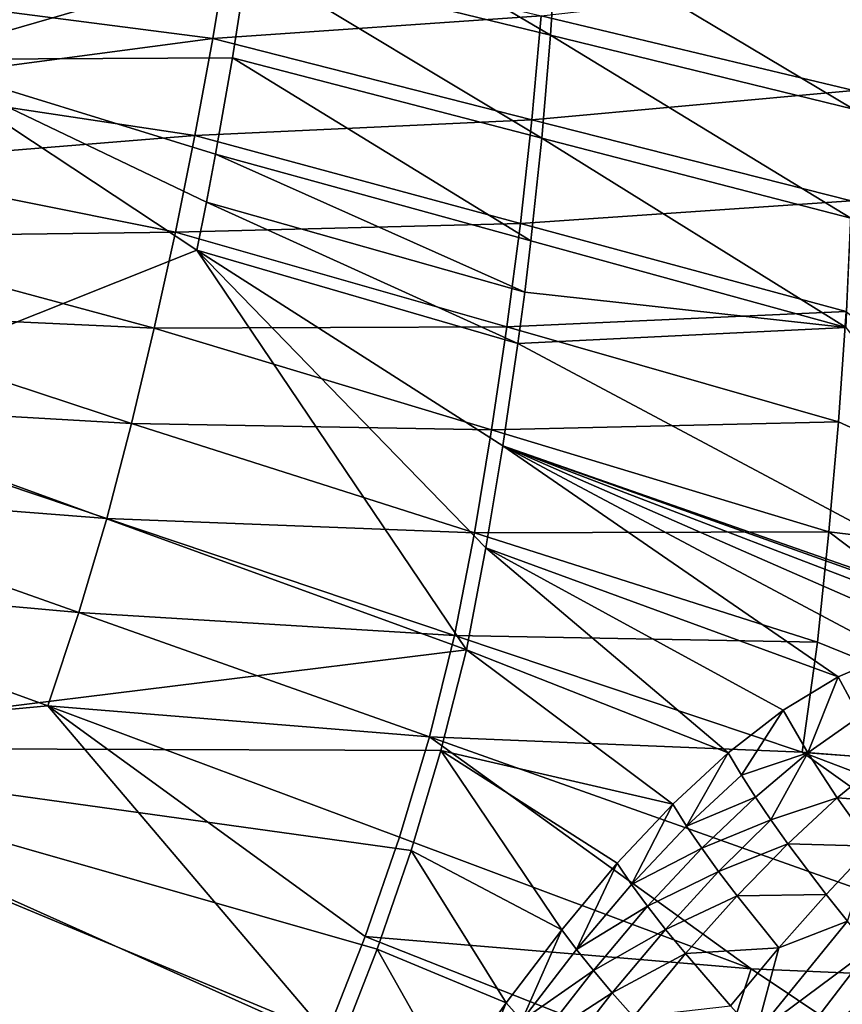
# Model space of a CAD drawing. Header units: metres. Extents: x -1501 to 0, y -1015 to 0.
# Tile 80 of 110: x -282 to -133, y -660 to -482. Entities that reach past the tile are written whole.
import ezdxf

# ---------------------------------------------------------------- set-up
doc = ezdxf.new("R2010")
doc.units = ezdxf.units.M

msp = doc.modelspace()

# ---------------------------------------------------------------- linework, layer by layer
at = {"layer": 'None'}
for points in [[(-291.349487, -446.146271, -387.795197), (-301.921173, -488.732391, -388.515381), (-240.587006, -470.991364, -292.652283)], [(-185.858185, -484.356689, -195.101532), (-238.168243, -453.488159, -292.652283), (-240.587006, -470.991364, -292.652283)], [(-185.858185, -484.356689, -195.101532), (-184.647034, -465.740631, -195.101532), (-238.168243, -453.488159, -292.652283)], [(-131.129364, -497.721985, -97.550766), (-184.647034, -465.740631, -195.101532), (-185.858185, -484.356689, -195.101532)], [(-131.129364, -497.721985, -97.550766), (-131.125824, -477.993103, -97.550766), (-184.647034, -465.740631, -195.101532)], [(-306.138794, -477.265167, -406), (-244.006195, -467.402679, -305.511078), (-246.893692, -484.983063, -305.53952)], [(-246.893692, -484.983063, -305.53952), (-244.006195, -467.402679, -305.511078), (-187.532166, -480.87381, -204.600037)], [(-301.921173, -488.732391, -388.515381), (-243.325302, -488.451172, -292.652283), (-240.587006, -470.991364, -292.652283)], [(-240.587006, -470.991364, -292.652283), (-243.325302, -488.451172, -292.652283), (-187.443985, -502.956177, -195.101532)], [(-187.443985, -502.956177, -195.101532), (-185.858185, -484.356689, -195.101532), (-240.587006, -470.991364, -292.652283)], [(-187.532166, -480.87381, -204.600037), (-131.067444, -474.392334, -103.653313), (-131.070282, -494.363617, -103.684708)], [(-310.547516, -493.386932, -406), (-306.138794, -477.265167, -406), (-246.893692, -484.983063, -305.53952)], [(-246.893692, -484.983063, -305.53952), (-187.532166, -480.87381, -204.600037), (-189.203171, -499.649902, -204.629059)], [(-189.203171, -499.649902, -204.629059), (-187.532166, -480.87381, -204.600037), (-131.070282, -494.363617, -103.684708)], [(-310.547516, -493.386932, -406), (-246.893692, -484.983063, -305.53952), (-250.108063, -502.500244, -305.566467)], [(-250.108063, -502.500244, -305.566467), (-246.893692, -484.983063, -305.53952), (-189.203171, -499.649902, -204.629059)], [(-131.562668, -517.461182, -97.550766), (-185.858185, -484.356689, -195.101532), (-187.443985, -502.956177, -195.101532)], [(-131.562668, -517.461182, -97.550766), (-131.129364, -497.721985, -97.550766), (-185.858185, -484.356689, -195.101532)], [(-249.753784, -523.210144, -292.652283), (-301.921173, -488.732391, -388.515381), (-321.174866, -551.718262, -389.452789)], [(-246.3815, -505.859924, -292.652283), (-243.325302, -488.451172, -292.652283), (-301.921173, -488.732391, -388.515381)], [(-248.028259, -514.542847, -292.652283), (-301.921173, -488.732391, -388.515381), (-249.753784, -523.210144, -292.652283)], [(-248.028259, -514.542847, -292.652283), (-246.3815, -505.859924, -292.652283), (-301.921173, -488.732391, -388.515381)], [(-246.3815, -505.859924, -292.652283), (-189.403839, -521.532227, -195.101532), (-243.325302, -488.451172, -292.652283)], [(-243.325302, -488.451172, -292.652283), (-189.403839, -521.532227, -195.101532), (-187.443985, -502.956177, -195.101532)], [(-314.707947, -507.74234, -406), (-310.547516, -493.386932, -406), (-250.108063, -502.500244, -305.566467)], [(-189.203171, -499.649902, -204.629059), (-131.070282, -494.363617, -103.684708), (-131.524384, -514.3349, -103.714508)], [(-250.108063, -502.500244, -305.566467), (-189.203171, -499.649902, -204.629059), (-191.269867, -518.388245, -204.656418)], [(-191.269867, -518.388245, -204.656418), (-189.203171, -499.649902, -204.629059), (-131.524384, -514.3349, -103.714508)], [(-314.707947, -507.74234, -406), (-250.108063, -502.500244, -305.566467), (-253.643524, -519.945251, -305.592072)], [(-253.643524, -519.945251, -305.592072), (-250.108063, -502.500244, -305.566467), (-191.269867, -518.388245, -204.656418)], [(-187.443985, -502.956177, -195.101532), (-189.403839, -521.532227, -195.101532), (-132.426163, -537.204529, -97.550766)], [(-132.426163, -537.204529, -97.550766), (-131.562668, -517.461182, -97.550766), (-187.443985, -502.956177, -195.101532)], [(-248.028259, -514.542847, -292.652283), (-190.523819, -530.809387, -195.101532), (-246.3815, -505.859924, -292.652283)], [(-190.523819, -530.809387, -195.101532), (-189.403839, -521.532227, -195.101532), (-246.3815, -505.859924, -292.652283)], [(-318.68457, -520.793213, -406), (-314.707947, -507.74234, -406), (-253.643524, -519.945251, -305.592072)], [(-191.269867, -518.388245, -204.656418), (-131.524384, -514.3349, -103.714508), (-132.443207, -534.294067, -103.742409)], [(-191.737076, -540.078064, -195.101532), (-248.028259, -514.542847, -292.652283), (-249.753784, -523.210144, -292.652283)], [(-190.523819, -530.809387, -195.101532), (-248.028259, -514.542847, -292.652283), (-191.737076, -540.078064, -195.101532)], [(-253.643524, -519.945251, -305.592072), (-191.269867, -518.388245, -204.656418), (-193.724319, -537.081543, -204.682312)], [(-193.724319, -537.081543, -204.682312), (-191.269867, -518.388245, -204.656418), (-132.443207, -534.294067, -103.742409)], [(-322.999939, -534.307617, -406), (-318.68457, -520.793213, -406), (-257.462189, -537.312866, -305.617218)], [(-318.68457, -520.793213, -406), (-253.643524, -519.945251, -305.592072), (-257.462189, -537.312866, -305.617218)], [(-257.462189, -537.312866, -305.617218), (-253.643524, -519.945251, -305.592072), (-193.724319, -537.081543, -204.682312)], [(-189.403839, -521.532227, -195.101532), (-190.523819, -530.809387, -195.101532), (-132.426163, -537.204529, -97.550766)], [(-249.753784, -523.210144, -292.652283), (-321.174866, -551.718262, -389.452789), (-201.021072, -595.459717, -195.101532)], [(-191.737076, -540.078064, -195.101532), (-249.753784, -523.210144, -292.652283), (-194.4431, -558.586914, -195.101532)], [(-194.4431, -558.586914, -195.101532), (-249.753784, -523.210144, -292.652283), (-197.521271, -577.051758, -195.101532)], [(-249.753784, -523.210144, -292.652283), (-201.021072, -595.459717, -195.101532), (-197.521271, -577.051758, -195.101532)], [(-132.426163, -537.204529, -97.550766), (-190.523819, -530.809387, -195.101532), (-191.737076, -540.078064, -195.101532)], [(-261.553894, -554.593201, -305.642212), (-328.518768, -550.732056, -406), (-322.999939, -534.307617, -406)], [(-257.462189, -537.312866, -305.617218), (-261.553894, -554.593201, -305.642212), (-322.999939, -534.307617, -406)], [(-132.443207, -534.294067, -103.742409), (-133.816589, -554.235474, -103.768661), (-193.724319, -537.081543, -204.682312)], [(-74.227745, -581.540527, -3), (-133.816589, -554.235474, -103.768661), (-132.443207, -534.294067, -103.742409)], [(-196.496063, -555.737305, -204.708282), (-261.553894, -554.593201, -305.642212), (-257.462189, -537.312866, -305.617218)], [(-193.724319, -537.081543, -204.682312), (-196.496063, -555.737305, -204.708282), (-257.462189, -537.312866, -305.617218)], [(-133.816589, -554.235474, -103.768661), (-196.496063, -555.737305, -204.708282), (-193.724319, -537.081543, -204.682312)], [(-132.426163, -537.204529, -97.550766), (-191.737076, -540.078064, -195.101532), (-85.776901, -596.631897, -14.985895)], [(-85.776901, -596.631897, -14.985895), (-191.737076, -540.078064, -195.101532), (-194.4431, -558.586914, -195.101532)], [(-321.174866, -551.718262, -389.452789), (-344.361847, -613.173279, -389.820526), (-201.021072, -595.459717, -195.101532)], [(-334.068481, -566.412903, -406), (-328.518768, -550.732056, -406), (-266.050903, -571.753601, -305.664398)], [(-328.518768, -550.732056, -406), (-261.553894, -554.593201, -305.642212), (-266.050903, -571.753601, -305.664398)], [(-266.050903, -571.753601, -305.664398), (-261.553894, -554.593201, -305.642212), (-199.571426, -574.352722, -204.735184)], [(-261.553894, -554.593201, -305.642212), (-196.496063, -555.737305, -204.708282), (-199.571426, -574.352722, -204.735184)], [(-196.496063, -555.737305, -204.708282), (-133.816589, -554.235474, -103.768661), (-135.540817, -574.17865, -103.795799)], [(-133.816589, -554.235474, -103.768661), (-74.227745, -581.540527, -3), (-135.540817, -574.17865, -103.795799)], [(-199.571426, -574.352722, -204.735184), (-196.496063, -555.737305, -204.708282), (-135.540817, -574.17865, -103.795799)], [(-197.521271, -577.051758, -195.101532), (-133.894073, -600.377075, -90.901405), (-194.4431, -558.586914, -195.101532)], [(-133.894073, -600.377075, -90.901405), (-124.02079, -596.136658, -76.248573), (-194.4431, -558.586914, -195.101532)], [(-194.4431, -558.586914, -195.101532), (-124.02079, -596.136658, -76.248573), (-114.218964, -593.725159, -61.098568)], [(-114.218964, -593.725159, -61.098568), (-104.541687, -593.063599, -45.68417), (-194.4431, -558.586914, -195.101532)], [(-104.541687, -593.063599, -45.68417), (-95.044357, -594.063232, -30.240681), (-194.4431, -558.586914, -195.101532)], [(-194.4431, -558.586914, -195.101532), (-95.044357, -594.063232, -30.240681), (-85.776901, -596.631897, -14.985895)], [(-340.072449, -582.551208, -406), (-334.068481, -566.412903, -406), (-271.089172, -588.760315, -305.681122)], [(-334.068481, -566.412903, -406), (-266.050903, -571.753601, -305.664398), (-271.089172, -588.760315, -305.681122)], [(-271.089172, -588.760315, -305.681122), (-266.050903, -571.753601, -305.664398), (-203.225479, -592.86853, -204.759628)], [(-266.050903, -571.753601, -305.664398), (-199.571426, -574.352722, -204.735184), (-203.225479, -592.86853, -204.759628)], [(-203.225479, -592.86853, -204.759628), (-199.571426, -574.352722, -204.735184), (-137.598114, -594.127075, -103.825394)], [(-199.571426, -574.352722, -204.735184), (-135.540817, -574.17865, -103.795799), (-137.598114, -594.127075, -103.825394)], [(-135.540817, -574.17865, -103.795799), (-76.2612, -619.005676, -3), (-137.598114, -594.127075, -103.825394)], [(-74.227745, -581.540527, -3), (-76.2612, -619.005676, -3), (-135.540817, -574.17865, -103.795799)], [(-201.021072, -595.459717, -195.101532), (-153.773056, -614.114197, -117.926277), (-197.521271, -577.051758, -195.101532)], [(-153.773056, -614.114197, -117.926277), (-143.81369, -606.408203, -104.854713), (-197.521271, -577.051758, -195.101532)], [(-197.521271, -577.051758, -195.101532), (-143.81369, -606.408203, -104.854713), (-133.894073, -600.377075, -90.901405)], [(-276.673309, -605.598328, -305.692322), (-352.068939, -612.611084, -406), (-340.072449, -582.551208, -406)], [(-271.089172, -588.760315, -305.681122), (-276.673309, -605.598328, -305.692322), (-340.072449, -582.551208, -406)], [(-207.739471, -611.219482, -204.778076), (-276.673309, -605.598328, -305.692322), (-271.089172, -588.760315, -305.681122)], [(-203.225479, -592.86853, -204.759628), (-207.739471, -611.219482, -204.778076), (-271.089172, -588.760315, -305.681122)], [(-140.406921, -613.995605, -103.853043), (-207.739471, -611.219482, -204.778076), (-203.225479, -592.86853, -204.759628)], [(-137.598114, -594.127075, -103.825394), (-140.406921, -613.995605, -103.853043), (-203.225479, -592.86853, -204.759628)], [(-76.2612, -619.005676, -3), (-140.406921, -613.995605, -103.853043), (-137.598114, -594.127075, -103.825394)], [(-201.021072, -595.459717, -195.101532), (-344.361847, -613.173279, -389.820526), (-205.650925, -613.697632, -195.101532)], [(-205.650925, -613.697632, -195.101532), (-163.765915, -623.377747, -129.93425), (-201.021072, -595.459717, -195.101532)], [(-163.765915, -623.377747, -129.93425), (-153.773056, -614.114197, -117.926277), (-201.021072, -595.459717, -195.101532)], [(-130.046432, -607.511292, -74.335121), (-124.02079, -596.136658, -76.248573), (-133.894073, -600.377075, -90.901405)], [(-133.894073, -600.377075, -90.901405), (-143.81369, -606.408203, -104.854713), (-139.369858, -614.077271, -85.836288)], [(-130.046432, -607.511292, -74.335121), (-133.894073, -600.377075, -90.901405), (-139.369858, -614.077271, -85.836288)], [(-276.673309, -605.598328, -305.692322), (-226.27652, -664.989563, -204.799896), (-352.068939, -612.611084, -406)], [(-213.124634, -629.372864, -204.790421), (-219.322968, -647.304321, -204.797424), (-276.673309, -605.598328, -305.692322)], [(-219.322968, -647.304321, -204.797424), (-226.27652, -664.989563, -204.799896), (-276.673309, -605.598328, -305.692322)], [(-213.124634, -629.372864, -204.790421), (-276.673309, -605.598328, -305.692322), (-207.739471, -611.219482, -204.778076)], [(-143.81369, -606.408203, -104.854713), (-153.773056, -614.114197, -117.926277), (-151.357941, -618.139404, -107.324249)], [(-139.369858, -614.077271, -85.836288), (-143.81369, -606.408203, -104.854713), (-151.357941, -618.139404, -107.324249)], [(-130.046432, -607.511292, -74.335121), (-139.369858, -614.077271, -85.836288), (-125.344597, -615.116211, -57.868576)], [(-207.739471, -611.219482, -204.778076), (-149.579086, -653.153809, -103.887955), (-213.124634, -629.372864, -204.790421)], [(-140.406921, -613.995605, -103.853043), (-81.38134, -656.13446, -3), (-207.739471, -611.219482, -204.778076)], [(-81.38134, -656.13446, -3), (-149.579086, -653.153809, -103.887955), (-207.739471, -611.219482, -204.778076)], [(-226.27652, -664.989563, -204.799896), (-303.916168, -671.051086, -305.693878), (-352.068939, -612.611084, -406)], [(-344.361847, -613.173279, -389.820526), (-211.031403, -631.764832, -195.101532), (-205.650925, -613.697632, -195.101532)], [(-299.54071, -674.005676, -292.652283), (-224.017654, -667.227783, -195.101532), (-344.361847, -613.173279, -389.820526)], [(-344.361847, -613.173279, -389.820526), (-224.017654, -667.227783, -195.101532), (-217.156387, -649.62146, -195.101532)], [(-217.156387, -649.62146, -195.101532), (-211.031403, -631.764832, -195.101532), (-344.361847, -613.173279, -389.820526)], [(-211.031403, -631.764832, -195.101532), (-183.826416, -646.107971, -150.032639), (-205.650925, -613.697632, -195.101532)], [(-183.826416, -646.107971, -150.032639), (-173.785995, -634.081665, -140.696762), (-205.650925, -613.697632, -195.101532)], [(-205.650925, -613.697632, -195.101532), (-173.785995, -634.081665, -140.696762), (-163.765915, -623.377747, -129.93425)], [(-153.773056, -614.114197, -117.926277), (-163.765915, -623.377747, -129.93425), (-161.280914, -627.34967, -118.200439)], [(-151.357941, -618.139404, -107.324249), (-153.773056, -614.114197, -117.926277), (-161.280914, -627.34967, -118.200439)], [(-151.357941, -618.139404, -107.324249), (-148.826797, -622.099121, -96.58567), (-139.369858, -614.077271, -85.836288)], [(-148.826797, -622.099121, -96.58567), (-146.026245, -626.239136, -85.93116), (-139.369858, -614.077271, -85.836288)], [(-146.026245, -626.239136, -85.93116), (-134.058838, -622.212646, -66.917496), (-139.369858, -614.077271, -85.836288)], [(-76.2612, -619.005676, -3), (-78.014343, -637.679749, -3), (-140.406921, -613.995605, -103.853043)], [(-78.014343, -637.679749, -3), (-81.38134, -656.13446, -3), (-140.406921, -613.995605, -103.853043)], [(-139.369858, -614.077271, -85.836288), (-134.058838, -622.212646, -66.917496), (-125.344597, -615.116211, -57.868576)], [(-134.058838, -622.212646, -66.917496), (-119.854691, -623.248535, -41.732769), (-125.344597, -615.116211, -57.868576)], [(-151.357941, -618.139404, -107.324249), (-161.280914, -627.34967, -118.200439), (-148.826797, -622.099121, -96.58567)], [(-161.280914, -627.34967, -118.200439), (-158.539963, -631.347656, -106.393166), (-148.826797, -622.099121, -96.58567)], [(-148.826797, -622.099121, -96.58567), (-158.539963, -631.347656, -106.393166), (-146.026245, -626.239136, -85.93116)], [(-134.058838, -622.212646, -66.917496), (-146.026245, -626.239136, -85.93116), (-142.959366, -630.557373, -75.373917)], [(-127.828392, -630.963257, -48.384556), (-134.058838, -622.212646, -66.917496), (-142.959366, -630.557373, -75.373917)], [(-127.828392, -630.963257, -48.384556), (-119.854691, -623.248535, -41.732769), (-134.058838, -622.212646, -66.917496)], [(-163.765915, -623.377747, -129.93425), (-173.785995, -634.081665, -140.696762), (-171.234772, -637.908691, -127.917931)], [(-161.280914, -627.34967, -118.200439), (-163.765915, -623.377747, -129.93425), (-171.234772, -637.908691, -127.917931)], [(-146.026245, -626.239136, -85.93116), (-158.539963, -631.347656, -106.393166), (-155.495926, -635.548523, -94.680473)], [(-142.959366, -630.557373, -75.373917), (-146.026245, -626.239136, -85.93116), (-155.495926, -635.548523, -94.680473)], [(-161.280914, -627.34967, -118.200439), (-171.234772, -637.908691, -127.917931), (-158.539963, -631.347656, -106.393166)], [(-149.579086, -653.153809, -103.887955), (-219.322968, -647.304321, -204.797424), (-213.124634, -629.372864, -204.790421)], [(-217.156387, -649.62146, -195.101532), (-193.841354, -659.293335, -157.801758), (-211.031403, -631.764832, -195.101532)], [(-193.841354, -659.293335, -157.801758), (-183.826416, -646.107971, -150.032639), (-211.031403, -631.764832, -195.101532)], [(-158.539963, -631.347656, -106.393166), (-171.234772, -637.908691, -127.917931), (-168.316193, -641.851318, -115.145607)], [(-155.495926, -635.548523, -94.680473), (-158.539963, -631.347656, -106.393166), (-168.316193, -641.851318, -115.145607)], [(-142.959366, -630.557373, -75.373917), (-155.495926, -635.548523, -94.680473), (-152.152267, -639.949951, -83.077202)], [(-152.152267, -639.949951, -83.077202), (-136.041183, -639.718872, -54.603146), (-142.959366, -630.557373, -75.373917)], [(-136.041183, -639.718872, -54.603146), (-127.828392, -630.963257, -48.384556), (-142.959366, -630.557373, -75.373917)], [(-136.041183, -639.718872, -54.603146), (-132.198257, -644.556519, -44.415104), (-127.828392, -630.963257, -48.384556)], [(-173.785995, -634.081665, -140.696762), (-183.826416, -646.107971, -150.032639), (-181.176971, -649.673584, -136.33667)], [(-171.234772, -637.908691, -127.917931), (-173.785995, -634.081665, -140.696762), (-181.176971, -649.673584, -136.33667)], [(-155.495926, -635.548523, -94.680473), (-168.316193, -641.851318, -115.145607), (-165.060852, -646.019348, -102.478378)], [(-155.495926, -635.548523, -94.680473), (-165.060852, -646.019348, -102.478378), (-152.152267, -639.949951, -83.077202)], [(-168.316193, -641.851318, -115.145607), (-171.234772, -637.908691, -127.917931), (-181.176971, -649.673584, -136.33667)], [(-165.060852, -646.019348, -102.478378), (-161.472595, -650.410156, -89.932716), (-152.152267, -639.949951, -83.077202)], [(-161.472595, -650.410156, -89.932716), (-144.582474, -649.343323, -60.257347), (-152.152267, -639.949951, -83.077202)], [(-152.152267, -639.949951, -83.077202), (-144.582474, -649.343323, -60.257347), (-136.041183, -639.718872, -54.603146)], [(-144.582474, -649.343323, -60.257347), (-132.198257, -644.556519, -44.415104), (-136.041183, -639.718872, -54.603146)], [(-168.316193, -641.851318, -115.145607), (-181.176971, -649.673584, -136.33667), (-178.115845, -653.474426, -122.713356)], [(-168.316193, -641.851318, -115.145607), (-178.115845, -653.474426, -122.713356), (-165.060852, -646.019348, -102.478378)], [(-183.826416, -646.107971, -150.032639), (-193.841354, -659.293335, -157.801758), (-191.061462, -662.484253, -143.341446)], [(-181.176971, -649.673584, -136.33667), (-183.826416, -646.107971, -150.032639), (-191.061462, -662.484253, -143.341446)], [(-178.115845, -653.474426, -122.713356), (-174.68428, -657.523254, -109.205635), (-165.060852, -646.019348, -102.478378)], [(-174.68428, -657.523254, -109.205635), (-161.472595, -650.410156, -89.932716), (-165.060852, -646.019348, -102.478378)], [(-128.105728, -649.561157, -34.375248), (-132.198257, -644.556519, -44.415104), (-148.757248, -664.888062, -53.186909)], [(-132.198257, -644.556519, -44.415104), (-144.582474, -649.343323, -60.257347), (-148.757248, -664.888062, -53.186909)], [(-155.87323, -672.354614, -103.895958), (-226.27652, -664.989563, -204.799896), (-219.322968, -647.304321, -204.797424)], [(-149.579086, -653.153809, -103.887955), (-155.87323, -672.354614, -103.895958), (-219.322968, -647.304321, -204.797424)], [(-224.017654, -667.227783, -195.101532), (-203.723999, -673.403564, -163.928421), (-217.156387, -649.62146, -195.101532)], [(-203.723999, -673.403564, -163.928421), (-193.841354, -659.293335, -157.801758), (-217.156387, -649.62146, -195.101532)], [(-181.176971, -649.673584, -136.33667), (-191.061462, -662.484253, -143.341446), (-178.115845, -653.474426, -122.713356)], [(-144.582474, -649.343323, -60.257347), (-161.472595, -650.410156, -89.932716), (-153.315567, -659.848022, -65.271057)], [(-148.757248, -664.888062, -53.186909), (-144.582474, -649.343323, -60.257347), (-153.315567, -659.848022, -65.271057)], [(-143.886932, -670.136902, -41.287991), (-128.105728, -649.561157, -34.375248), (-148.757248, -664.888062, -53.186909)], [(-128.105728, -649.561157, -34.375248), (-143.886932, -670.136902, -41.287991), (-123.768845, -654.72937, -24.495747)], [(-161.472595, -650.410156, -89.932716), (-174.68428, -657.523254, -109.205635), (-170.886505, -661.817078, -95.83165)], [(-153.315567, -659.848022, -65.271057), (-161.472595, -650.410156, -89.932716), (-170.886505, -661.817078, -95.83165)], [(-90.984039, -692.390259, -3), (-155.87323, -672.354614, -103.895958), (-149.579086, -653.153809, -103.887955)], [(-81.38134, -656.13446, -3), (-90.984039, -692.390259, -3), (-149.579086, -653.153809, -103.887955)], [(-191.061462, -662.484253, -143.341446), (-187.895828, -666.065369, -128.989944), (-178.115845, -653.474426, -122.713356)], [(-187.895828, -666.065369, -128.989944), (-174.68428, -657.523254, -109.205635), (-178.115845, -653.474426, -122.713356)], [(-143.886932, -670.136902, -41.287991), (-138.711182, -675.590149, -29.589514), (-123.768845, -654.72937, -24.495747)], [(-123.768845, -654.72937, -24.495747), (-138.711182, -675.590149, -29.589514), (-119.193275, -660.057373, -14.788488)], [(-174.68428, -657.523254, -109.205635), (-187.895828, -666.065369, -128.989944), (-184.32608, -669.916931, -114.764534)], [(-170.886505, -661.817078, -95.83165), (-174.68428, -657.523254, -109.205635), (-184.32608, -669.916931, -114.764534)], [(-193.841354, -659.293335, -157.801758), (-203.723999, -673.403564, -163.928421), (-200.836838, -676.17218, -148.842224)], [(-191.061462, -662.484253, -143.341446), (-193.841354, -659.293335, -157.801758), (-200.836838, -676.17218, -148.842224)]]:
    msp.add_3dface(points, dxfattribs=at)

doc.saveas('drawing.dxf')
